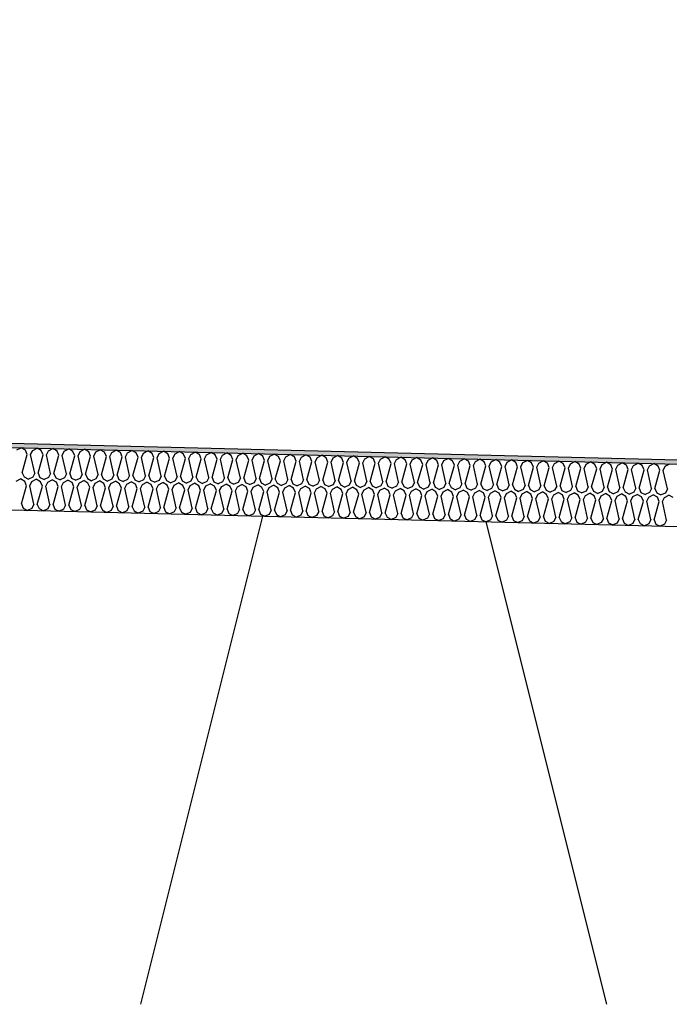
# Model space of a CAD drawing. Header units: millimetres. Extents: x -78790 to -55226, y -2070 to 11020.
# Tile 72 of 108: x -66823 to -66511, y 6969 to 7442. Entities that reach past the tile are written whole.
import ezdxf

# ---------------------------------------------------------------- set-up
doc = ezdxf.new("R2010")
doc.units = ezdxf.units.MM
doc.header["$LTSCALE"] = 0.5
doc.header["$MEASUREMENT"] = 0
doc.linetypes.add('PLINE', pattern=[0])
for name, color, linetype in [('261- Primærkonstruksjon (tak) (Skravur)(Nye konstruksjoner)', 7, 'Continuous'), ('261- Primærkonstruksjon (tak)(Nye konstruksjoner)', 7, 'Continuous'), ('262- Taktekking (Skravur)(Nye konstruksjoner)', 7, 'Continuous'), ('262- Taktekking(Nye konstruksjoner)', 7, 'Continuous')]:
    doc.layers.add(name, color=color, linetype=linetype)

# ---------------------------------------------------------------- blocks, each defined once
blk = doc.blocks.new('*X12')
at = {"layer": '262- Taktekking (Skravur)(Nye konstruksjoner)', "linetype": 'PLINE'}
for p, q in [((-66824.29, 7235.01), (-66822.19, 7236.11)), ((-66820.15, 7234.9), (-66822.19, 7236.11)), ((-66821.69, 7224.11), (-66819.28, 7232.85)), ((-66819.28, 7232.85), (-66820.15, 7234.9)), ((-66817.68, 7232.81), (-66816.71, 7234.82)), ((-66815.7, 7223.96), (-66817.68, 7232.81)), ((-66816.71, 7234.82), (-66814.61, 7235.92)), ((-66812.56, 7234.71), (-66814.61, 7235.92)), ((-66814.11, 7223.92), (-66811.69, 7232.66)), ((-66811.69, 7232.66), (-66812.56, 7234.71)), ((-66810.1, 7232.62), (-66809.12, 7234.63)), ((-66808.12, 7223.77), (-66810.1, 7232.62)), ((-66809.12, 7234.63), (-66807.02, 7235.73)), ((-66804.98, 7234.52), (-66807.02, 7235.73)), ((-66806.52, 7223.73), (-66804.1, 7232.47)), ((-66804.1, 7232.47), (-66804.98, 7234.52)), ((-66802.51, 7232.43), (-66801.54, 7234.44)), ((-66800.53, 7223.58), (-66802.51, 7232.43)), ((-66801.54, 7234.44), (-66799.43, 7235.54)), ((-66797.39, 7234.33), (-66799.43, 7235.54)), ((-66798.94, 7223.54), (-66796.52, 7232.28)), ((-66796.52, 7232.28), (-66797.39, 7234.33)), ((-66794.93, 7232.24), (-66793.95, 7234.25)), ((-66792.95, 7223.39), (-66794.93, 7232.24)), ((-66793.95, 7234.25), (-66791.85, 7235.35)), ((-66789.81, 7234.14), (-66791.85, 7235.35)), ((-66791.35, 7223.35), (-66788.93, 7232.09)), ((-66788.93, 7232.09), (-66789.81, 7234.14)), ((-66787.34, 7232.05), (-66786.36, 7234.06)), ((-66785.36, 7223.2), (-66787.34, 7232.05)), ((-66786.36, 7234.06), (-66784.26, 7235.16)), ((-66782.22, 7233.95), (-66784.26, 7235.16)), ((-66783.77, 7223.16), (-66781.35, 7231.9)), ((-66781.35, 7231.9), (-66782.22, 7233.95)), ((-66779.75, 7231.86), (-66778.78, 7233.87)), ((-66777.77, 7223.01), (-66779.75, 7231.86)), ((-66778.78, 7233.87), (-66776.68, 7234.97)), ((-66774.64, 7233.76), (-66776.68, 7234.97)), ((-66776.18, 7222.97), (-66773.76, 7231.71)), ((-66773.76, 7231.71), (-66774.64, 7233.76)), ((-66772.17, 7231.67), (-66771.19, 7233.68)), ((-66770.19, 7222.82), (-66772.17, 7231.67)), ((-66771.19, 7233.68), (-66769.09, 7234.78)), ((-66767.05, 7233.57), (-66769.09, 7234.78)), ((-66768.6, 7222.78), (-66766.18, 7231.52)), ((-66766.18, 7231.52), (-66767.05, 7233.57)), ((-66764.58, 7231.48), (-66763.61, 7233.49)), ((-66762.6, 7222.63), (-66764.58, 7231.48)), ((-66763.61, 7233.49), (-66761.51, 7234.59)), ((-66759.46, 7233.39), (-66761.51, 7234.59)), ((-66761.01, 7222.59), (-66758.59, 7231.33)), ((-66758.59, 7231.33), (-66759.46, 7233.39)), ((-66757, 7231.29), (-66756.02, 7233.3)), ((-66755.02, 7222.44), (-66757, 7231.29)), ((-66756.02, 7233.3), (-66753.92, 7234.4)), ((-66751.88, 7233.2), (-66753.92, 7234.4)), ((-66751.01, 7231.14), (-66751.88, 7233.2)), ((-66749.41, 7231.1), (-66748.44, 7233.11)), ((-66748.44, 7233.11), (-66746.34, 7234.21)), ((-66744.29, 7233.01), (-66746.34, 7234.21)), ((-66743.42, 7230.95), (-66744.29, 7233.01)), ((-66741.83, 7230.91), (-66740.85, 7232.92)), ((-66740.85, 7232.92), (-66738.75, 7234.02)), ((-66736.71, 7232.82), (-66738.75, 7234.02)), ((-66735.83, 7230.76), (-66736.71, 7232.82)), ((-66734.24, 7230.72), (-66733.27, 7232.73)), ((-66733.27, 7232.73), (-66731.17, 7233.83)), ((-66729.12, 7232.63), (-66731.17, 7233.83)), ((-66728.25, 7230.57), (-66729.12, 7232.63)), ((-66726.66, 7230.53), (-66725.68, 7232.54)), ((-66725.68, 7232.54), (-66723.58, 7233.64)), ((-66721.54, 7232.44), (-66723.58, 7233.64)), ((-66720.66, 7230.38), (-66721.54, 7232.44)), ((-66719.07, 7230.34), (-66718.09, 7232.35)), ((-66718.09, 7232.35), (-66715.99, 7233.46)), ((-66713.95, 7232.25), (-66715.99, 7233.46)), ((-66713.08, 7230.19), (-66713.95, 7232.25)), ((-66711.48, 7230.15), (-66710.51, 7232.16)), ((-66710.51, 7232.16), (-66708.41, 7233.27)), ((-66706.37, 7232.06), (-66708.41, 7233.27)), ((-66705.49, 7230), (-66706.37, 7232.06)), ((-66703.9, 7229.96), (-66702.92, 7231.97)), ((-66702.92, 7231.97), (-66700.82, 7233.08)), ((-66698.78, 7231.87), (-66700.82, 7233.08)), ((-66697.91, 7229.81), (-66698.78, 7231.87)), ((-66696.31, 7229.77), (-66695.34, 7231.78)), ((-66695.34, 7231.78), (-66693.24, 7232.89)), ((-66691.19, 7231.68), (-66693.24, 7232.89)), ((-66690.32, 7229.62), (-66691.19, 7231.68)), ((-66688.73, 7229.58), (-66687.75, 7231.59)), ((-66687.75, 7231.59), (-66685.65, 7232.7)), ((-66683.61, 7231.49), (-66685.65, 7232.7)), ((-66682.74, 7229.43), (-66683.61, 7231.49)), ((-66681.14, 7229.39), (-66680.17, 7231.4)), ((-66680.17, 7231.4), (-66678.07, 7232.51)), ((-66676.02, 7231.3), (-66678.07, 7232.51)), ((-66675.15, 7229.24), (-66676.02, 7231.3)), ((-66672.58, 7231.21), (-66670.48, 7232.32)), ((-66668.44, 7231.11), (-66670.48, 7232.32)), ((-66665, 7231.02), (-66662.9, 7232.13)), ((-66660.85, 7230.92), (-66662.9, 7232.13)), ((-66657.41, 7230.83), (-66655.31, 7231.94)), ((-66653.27, 7230.73), (-66655.31, 7231.94)), ((-66649.82, 7230.64), (-66647.72, 7231.75)), ((-66645.68, 7230.54), (-66647.72, 7231.75)), ((-66642.24, 7230.45), (-66640.14, 7231.56)), ((-66638.1, 7230.35), (-66640.14, 7231.56)), ((-66634.65, 7230.26), (-66632.55, 7231.37)), ((-66630.51, 7230.16), (-66632.55, 7231.37)), ((-66753.42, 7222.4), (-66751.01, 7231.14)), ((-66747.43, 7222.25), (-66749.41, 7231.1)), ((-66745.84, 7222.21), (-66743.42, 7230.95)), ((-66739.85, 7222.06), (-66741.83, 7230.91)), ((-66738.25, 7222.02), (-66735.83, 7230.76)), ((-66732.26, 7221.87), (-66734.24, 7230.72)), ((-66730.67, 7221.83), (-66728.25, 7230.57)), ((-66724.68, 7221.68), (-66726.66, 7230.53)), ((-66723.08, 7221.64), (-66720.66, 7230.38)), ((-66717.09, 7221.49), (-66719.07, 7230.34)), ((-66715.5, 7221.45), (-66713.08, 7230.19)), ((-66709.51, 7221.3), (-66711.48, 7230.15)), ((-66707.91, 7221.26), (-66705.49, 7230)), ((-66701.92, 7221.11), (-66703.9, 7229.96)), ((-66700.33, 7221.07), (-66697.91, 7229.81)), ((-66694.33, 7220.92), (-66696.31, 7229.77)), ((-66692.74, 7220.88), (-66690.32, 7229.62)), ((-66686.75, 7220.73), (-66688.73, 7229.58)), ((-66685.15, 7220.69), (-66682.74, 7229.43)), ((-66679.16, 7220.54), (-66681.14, 7229.39)), ((-66677.57, 7220.5), (-66675.15, 7229.24)), ((-66673.56, 7229.2), (-66672.58, 7231.21)), ((-66671.58, 7220.35), (-66673.56, 7229.2)), ((-66669.98, 7220.31), (-66667.56, 7229.06)), ((-66667.56, 7229.06), (-66668.44, 7231.11)), ((-66665.97, 7229.02), (-66665, 7231.02)), ((-66663.99, 7220.16), (-66665.97, 7229.02)), ((-66662.4, 7220.12), (-66659.98, 7228.87)), ((-66659.98, 7228.87), (-66660.85, 7230.92)), ((-66658.39, 7228.83), (-66657.41, 7230.83)), ((-66656.41, 7219.97), (-66658.39, 7228.83)), ((-66654.81, 7219.93), (-66652.39, 7228.68)), ((-66652.39, 7228.68), (-66653.27, 7230.73)), ((-66650.8, 7228.64), (-66649.82, 7230.64)), ((-66648.82, 7219.78), (-66650.8, 7228.64)), ((-66647.23, 7219.74), (-66644.81, 7228.49)), ((-66644.81, 7228.49), (-66645.68, 7230.54)), ((-66643.21, 7228.45), (-66642.24, 7230.45)), ((-66641.24, 7219.6), (-66643.21, 7228.45)), ((-66639.64, 7219.56), (-66637.22, 7228.3)), ((-66637.22, 7228.3), (-66638.1, 7230.35)), ((-66635.63, 7228.26), (-66634.65, 7230.26)), ((-66633.65, 7219.41), (-66635.63, 7228.26)), ((-66632.06, 7219.37), (-66629.64, 7228.11)), ((-66629.64, 7228.11), (-66630.51, 7230.16)), ((-66628.04, 7228.07), (-66627.07, 7230.08)), ((-66626.06, 7219.22), (-66628.04, 7228.07)), ((-66627.07, 7230.08), (-66624.97, 7231.18)), ((-66622.93, 7229.97), (-66624.97, 7231.18)), ((-66624.47, 7219.18), (-66622.05, 7227.92)), ((-66622.05, 7227.92), (-66622.93, 7229.97)), ((-66620.46, 7227.88), (-66619.48, 7229.89)), ((-66618.48, 7219.03), (-66620.46, 7227.88)), ((-66619.48, 7229.89), (-66617.38, 7230.99)), ((-66615.34, 7229.78), (-66617.38, 7230.99)), ((-66616.89, 7218.99), (-66614.47, 7227.73)), ((-66614.47, 7227.73), (-66615.34, 7229.78)), ((-66612.87, 7227.69), (-66611.9, 7229.7)), ((-66610.89, 7218.84), (-66612.87, 7227.69)), ((-66611.9, 7229.7), (-66609.8, 7230.8)), ((-66607.75, 7229.59), (-66609.8, 7230.8)), ((-66609.3, 7218.8), (-66606.88, 7227.54)), ((-66606.88, 7227.54), (-66607.75, 7229.59)), ((-66605.29, 7227.5), (-66604.31, 7229.51)), ((-66603.31, 7218.65), (-66605.29, 7227.5)), ((-66604.31, 7229.51), (-66602.21, 7230.61)), ((-66600.17, 7229.4), (-66602.21, 7230.61)), ((-66601.71, 7218.61), (-66599.3, 7227.35)), ((-66599.3, 7227.35), (-66600.17, 7229.4)), ((-66597.7, 7227.31), (-66596.73, 7229.32)), ((-66595.72, 7218.46), (-66597.7, 7227.31)), ((-66596.73, 7229.32), (-66594.63, 7230.42)), ((-66592.58, 7229.21), (-66594.63, 7230.42)), ((-66594.13, 7218.42), (-66591.71, 7227.16)), ((-66591.71, 7227.16), (-66592.58, 7229.21)), ((-66590.12, 7227.12), (-66589.14, 7229.13)), ((-66588.14, 7218.27), (-66590.12, 7227.12)), ((-66589.14, 7229.13), (-66587.04, 7230.23)), ((-66585, 7229.02), (-66587.04, 7230.23)), ((-66586.54, 7218.23), (-66584.12, 7226.97)), ((-66584.12, 7226.97), (-66585, 7229.02)), ((-66582.53, 7226.93), (-66581.56, 7228.94)), ((-66580.55, 7218.08), (-66582.53, 7226.93)), ((-66581.56, 7228.94), (-66579.45, 7230.04)), ((-66577.41, 7228.83), (-66579.45, 7230.04)), ((-66578.96, 7218.04), (-66576.54, 7226.78)), ((-66576.54, 7226.78), (-66577.41, 7228.83)), ((-66574.94, 7226.74), (-66573.97, 7228.75)), ((-66572.97, 7217.89), (-66574.94, 7226.74)), ((-66573.97, 7228.75), (-66571.87, 7229.85)), ((-66569.83, 7228.64), (-66571.87, 7229.85)), ((-66571.37, 7217.85), (-66568.95, 7226.59)), ((-66568.95, 7226.59), (-66569.83, 7228.64)), ((-66567.36, 7226.55), (-66566.38, 7228.56)), ((-66566.38, 7228.56), (-66564.28, 7229.66)), ((-66562.24, 7228.45), (-66564.28, 7229.66)), ((-66561.37, 7226.4), (-66562.24, 7228.45)), ((-66559.77, 7226.36), (-66558.8, 7228.37)), ((-66558.8, 7228.37), (-66556.7, 7229.47)), ((-66554.66, 7228.26), (-66556.7, 7229.47)), ((-66553.78, 7226.21), (-66554.66, 7228.26)), ((-66552.19, 7226.17), (-66551.21, 7228.18)), ((-66551.21, 7228.18), (-66549.11, 7229.28)), ((-66547.07, 7228.08), (-66549.11, 7229.28)), ((-66546.2, 7226.02), (-66547.07, 7228.08)), ((-66544.6, 7225.98), (-66543.63, 7227.99)), ((-66543.63, 7227.99), (-66541.53, 7229.09)), ((-66539.48, 7227.89), (-66541.53, 7229.09)), ((-66538.61, 7225.83), (-66539.48, 7227.89)), ((-66537.02, 7225.79), (-66536.04, 7227.8)), ((-66536.04, 7227.8), (-66533.94, 7228.9)), ((-66531.9, 7227.7), (-66533.94, 7228.9)), ((-66531.03, 7225.64), (-66531.9, 7227.7)), ((-66529.43, 7225.6), (-66528.46, 7227.61)), ((-66528.46, 7227.61), (-66526.36, 7228.71)), ((-66524.31, 7227.51), (-66526.36, 7228.71)), ((-66523.44, 7225.45), (-66524.31, 7227.51)), ((-66521.85, 7225.41), (-66520.87, 7227.42)), ((-66520.87, 7227.42), (-66518.77, 7228.52)), ((-66516.73, 7227.32), (-66518.77, 7228.52)), ((-66515.85, 7225.26), (-66516.73, 7227.32)), ((-66514.26, 7225.22), (-66513.29, 7227.23)), ((-66513.29, 7227.23), (-66511.18, 7228.34)), ((-66821.69, 7224.11), (-66820.82, 7222.05)), ((-66820.82, 7222.05), (-66818.77, 7221.02)), ((-66816.68, 7221.95), (-66818.77, 7221.02)), ((-66815.7, 7223.96), (-66816.68, 7221.95)), ((-66814.11, 7223.92), (-66813.24, 7221.86)), ((-66813.24, 7221.86), (-66811.19, 7220.83)), ((-66808.12, 7223.77), (-66809.09, 7221.76)), ((-66806.52, 7223.73), (-66805.65, 7221.67)), ((-66800.53, 7223.58), (-66801.51, 7221.57)), ((-66798.94, 7223.54), (-66798.06, 7221.48)), ((-66792.95, 7223.39), (-66793.92, 7221.38)), ((-66791.35, 7223.35), (-66790.48, 7221.29)), ((-66785.36, 7223.2), (-66786.34, 7221.19)), ((-66783.77, 7223.16), (-66782.89, 7221.1)), ((-66777.77, 7223.01), (-66778.75, 7221)), ((-66776.18, 7222.97), (-66775.31, 7220.91)), ((-66770.19, 7222.82), (-66771.16, 7220.81)), ((-66768.6, 7222.78), (-66767.72, 7220.72)), ((-66762.6, 7222.63), (-66763.58, 7220.62)), ((-66761.01, 7222.59), (-66760.14, 7220.54)), ((-66755.02, 7222.44), (-66755.99, 7220.43)), ((-66753.42, 7222.4), (-66752.55, 7220.35)), ((-66747.43, 7222.25), (-66748.41, 7220.24)), ((-66745.84, 7222.21), (-66744.97, 7220.16)), ((-66739.85, 7222.06), (-66740.82, 7220.05)), ((-66738.25, 7222.02), (-66737.38, 7219.97)), ((-66732.26, 7221.87), (-66733.24, 7219.86)), ((-66565.38, 7217.7), (-66567.36, 7226.55)), ((-66563.79, 7217.66), (-66561.37, 7226.4)), ((-66557.79, 7217.51), (-66559.77, 7226.36)), ((-66556.2, 7217.47), (-66553.78, 7226.21)), ((-66550.21, 7217.32), (-66552.19, 7226.17)), ((-66548.62, 7217.28), (-66546.2, 7226.02)), ((-66542.62, 7217.13), (-66544.6, 7225.98)), ((-66541.03, 7217.09), (-66538.61, 7225.83)), ((-66535.04, 7216.94), (-66537.02, 7225.79)), ((-66533.44, 7216.9), (-66531.03, 7225.64)), ((-66527.45, 7216.75), (-66529.43, 7225.6)), ((-66525.86, 7216.71), (-66523.44, 7225.45)), ((-66519.87, 7216.56), (-66521.85, 7225.41)), ((-66518.27, 7216.52), (-66515.85, 7225.26)), ((-66512.28, 7216.37), (-66514.26, 7225.22)), ((-66824.67, 7220.01), (-66822.57, 7221.11)), ((-66820.52, 7219.91), (-66822.57, 7221.11)), ((-66822.07, 7209.11), (-66819.65, 7217.85)), ((-66819.65, 7217.85), (-66820.52, 7219.91)), ((-66818.06, 7217.81), (-66817.08, 7219.82)), ((-66816.08, 7208.96), (-66818.06, 7217.81)), ((-66817.08, 7219.82), (-66814.98, 7220.93)), ((-66812.94, 7219.72), (-66814.98, 7220.93)), ((-66814.48, 7208.92), (-66812.06, 7217.66)), ((-66812.06, 7217.66), (-66812.94, 7219.72)), ((-66809.09, 7221.76), (-66811.19, 7220.83)), ((-66810.47, 7217.62), (-66809.5, 7219.63)), ((-66808.49, 7208.77), (-66810.47, 7217.62)), ((-66809.5, 7219.63), (-66807.4, 7220.74)), ((-66805.35, 7219.53), (-66807.4, 7220.74)), ((-66806.9, 7208.73), (-66804.48, 7217.47)), ((-66805.65, 7221.67), (-66803.6, 7220.64)), ((-66804.48, 7217.47), (-66805.35, 7219.53)), ((-66801.51, 7221.57), (-66803.6, 7220.64)), ((-66802.89, 7217.43), (-66801.91, 7219.44)), ((-66800.91, 7208.58), (-66802.89, 7217.43)), ((-66801.91, 7219.44), (-66799.81, 7220.55)), ((-66797.77, 7219.34), (-66799.81, 7220.55)), ((-66799.31, 7208.54), (-66796.89, 7217.28)), ((-66798.06, 7221.48), (-66796.02, 7220.45)), ((-66796.89, 7217.28), (-66797.77, 7219.34)), ((-66793.92, 7221.38), (-66796.02, 7220.45)), ((-66795.3, 7217.24), (-66794.32, 7219.25)), ((-66793.32, 7208.39), (-66795.3, 7217.24)), ((-66794.32, 7219.25), (-66792.22, 7220.36)), ((-66790.18, 7219.15), (-66792.22, 7220.36)), ((-66790.48, 7221.29), (-66788.43, 7220.26)), ((-66789.31, 7217.09), (-66790.18, 7219.15)), ((-66786.34, 7221.19), (-66788.43, 7220.26)), ((-66787.71, 7217.05), (-66786.74, 7219.06)), ((-66786.74, 7219.06), (-66784.64, 7220.17)), ((-66782.6, 7218.96), (-66784.64, 7220.17)), ((-66782.89, 7221.1), (-66780.85, 7220.07)), ((-66781.72, 7216.9), (-66782.6, 7218.96)), ((-66778.75, 7221), (-66780.85, 7220.07)), ((-66780.13, 7216.86), (-66779.15, 7218.87)), ((-66779.15, 7218.87), (-66777.05, 7219.98)), ((-66775.01, 7218.77), (-66777.05, 7219.98)), ((-66775.31, 7220.91), (-66773.26, 7219.88)), ((-66774.14, 7216.71), (-66775.01, 7218.77)), ((-66771.16, 7220.81), (-66773.26, 7219.88)), ((-66772.54, 7216.67), (-66771.57, 7218.68)), ((-66771.57, 7218.68), (-66769.47, 7219.79)), ((-66767.43, 7218.58), (-66769.47, 7219.79)), ((-66767.72, 7220.72), (-66765.67, 7219.69)), ((-66766.55, 7216.53), (-66767.43, 7218.58)), ((-66763.58, 7220.62), (-66765.67, 7219.69)), ((-66764.96, 7216.49), (-66763.98, 7218.49)), ((-66763.98, 7218.49), (-66761.88, 7219.6)), ((-66759.84, 7218.39), (-66761.88, 7219.6)), ((-66760.14, 7220.54), (-66758.09, 7219.5)), ((-66758.97, 7216.34), (-66759.84, 7218.39)), ((-66755.99, 7220.43), (-66758.09, 7219.5)), ((-66757.37, 7216.3), (-66756.4, 7218.3)), ((-66756.4, 7218.3), (-66754.3, 7219.41)), ((-66752.25, 7218.2), (-66754.3, 7219.41)), ((-66752.55, 7220.35), (-66750.5, 7219.31)), ((-66751.38, 7216.15), (-66752.25, 7218.2)), ((-66748.41, 7220.24), (-66750.5, 7219.31)), ((-66749.79, 7216.11), (-66748.81, 7218.11)), ((-66748.81, 7218.11), (-66746.71, 7219.22)), ((-66744.67, 7218.01), (-66746.71, 7219.22)), ((-66744.97, 7220.16), (-66742.92, 7219.12)), ((-66743.79, 7215.96), (-66744.67, 7218.01)), ((-66740.82, 7220.05), (-66742.92, 7219.12)), ((-66742.2, 7215.92), (-66741.23, 7217.92)), ((-66741.23, 7217.92), (-66739.13, 7219.03)), ((-66737.08, 7217.82), (-66739.13, 7219.03)), ((-66737.38, 7219.97), (-66735.33, 7218.93)), ((-66736.21, 7215.77), (-66737.08, 7217.82)), ((-66733.24, 7219.86), (-66735.33, 7218.93)), ((-66734.62, 7215.73), (-66733.64, 7217.73)), ((-66733.64, 7217.73), (-66731.54, 7218.84)), ((-66729.5, 7217.63), (-66731.54, 7218.84)), ((-66730.67, 7221.83), (-66729.79, 7219.78)), ((-66729.79, 7219.78), (-66727.75, 7218.74)), ((-66728.62, 7215.58), (-66729.5, 7217.63)), ((-66725.65, 7219.67), (-66727.75, 7218.74)), ((-66727.03, 7215.54), (-66726.05, 7217.55)), ((-66726.05, 7217.55), (-66723.95, 7218.65)), ((-66724.68, 7221.68), (-66725.65, 7219.67)), ((-66721.91, 7217.44), (-66723.95, 7218.65)), ((-66723.08, 7221.64), (-66722.21, 7219.59)), ((-66722.21, 7219.59), (-66720.16, 7218.55)), ((-66721.04, 7215.39), (-66721.91, 7217.44)), ((-66718.07, 7219.48), (-66720.16, 7218.55)), ((-66719.44, 7215.35), (-66718.47, 7217.36)), ((-66718.47, 7217.36), (-66716.37, 7218.46)), ((-66717.09, 7221.49), (-66718.07, 7219.48)), ((-66714.33, 7217.25), (-66716.37, 7218.46)), ((-66715.5, 7221.45), (-66714.62, 7219.4)), ((-66714.62, 7219.4), (-66712.58, 7218.37)), ((-66713.45, 7215.2), (-66714.33, 7217.25)), ((-66710.48, 7219.29), (-66712.58, 7218.37)), ((-66711.86, 7215.16), (-66710.88, 7217.17)), ((-66710.88, 7217.17), (-66708.78, 7218.27)), ((-66709.51, 7221.3), (-66710.48, 7219.29)), ((-66706.74, 7217.06), (-66708.78, 7218.27)), ((-66707.91, 7221.26), (-66707.04, 7219.21)), ((-66707.04, 7219.21), (-66704.99, 7218.18)), ((-66702.89, 7219.1), (-66704.99, 7218.18)), ((-66703.3, 7216.98), (-66701.2, 7218.08)), ((-66701.92, 7221.11), (-66702.89, 7219.1)), ((-66699.16, 7216.87), (-66701.2, 7218.08)), ((-66700.33, 7221.07), (-66699.45, 7219.02)), ((-66699.45, 7219.02), (-66697.41, 7217.99)), ((-66695.31, 7218.91), (-66697.41, 7217.99)), ((-66695.71, 7216.79), (-66693.61, 7217.89)), ((-66694.33, 7220.92), (-66695.31, 7218.91)), ((-66691.57, 7216.68), (-66693.61, 7217.89)), ((-66692.74, 7220.88), (-66691.87, 7218.83)), ((-66691.87, 7218.83), (-66689.82, 7217.8)), ((-66687.72, 7218.72), (-66689.82, 7217.8)), ((-66688.13, 7216.6), (-66686.03, 7217.7)), ((-66686.75, 7220.73), (-66687.72, 7218.72)), ((-66683.98, 7216.49), (-66686.03, 7217.7)), ((-66685.15, 7220.69), (-66684.28, 7218.64)), ((-66684.28, 7218.64), (-66682.23, 7217.61)), ((-66680.14, 7218.54), (-66682.23, 7217.61)), ((-66680.54, 7216.41), (-66678.44, 7217.51)), ((-66679.16, 7220.54), (-66680.14, 7218.54)), ((-66676.4, 7216.3), (-66678.44, 7217.51)), ((-66677.57, 7220.5), (-66676.7, 7218.45)), ((-66676.7, 7218.45), (-66674.65, 7217.42)), ((-66672.55, 7218.35), (-66674.65, 7217.42)), ((-66672.96, 7216.22), (-66670.86, 7217.32)), ((-66671.58, 7220.35), (-66672.55, 7218.35)), ((-66668.81, 7216.11), (-66670.86, 7217.32)), ((-66669.98, 7220.31), (-66669.11, 7218.26)), ((-66669.11, 7218.26), (-66667.06, 7217.23)), ((-66664.97, 7218.16), (-66667.06, 7217.23)), ((-66665.37, 7216.03), (-66663.27, 7217.13)), ((-66663.99, 7220.16), (-66664.97, 7218.16)), ((-66661.23, 7215.92), (-66663.27, 7217.13)), ((-66662.4, 7220.12), (-66661.52, 7218.07)), ((-66661.52, 7218.07), (-66659.48, 7217.04)), ((-66657.38, 7217.97), (-66659.48, 7217.04)), ((-66656.41, 7219.97), (-66657.38, 7217.97)), ((-66654.81, 7219.93), (-66653.94, 7217.88)), ((-66653.94, 7217.88), (-66651.89, 7216.85)), ((-66649.8, 7217.78), (-66651.89, 7216.85)), ((-66648.82, 7219.78), (-66649.8, 7217.78)), ((-66647.23, 7219.74), (-66646.35, 7217.69)), ((-66646.35, 7217.69), (-66644.31, 7216.66)), ((-66642.21, 7217.59), (-66644.31, 7216.66)), ((-66641.24, 7219.6), (-66642.21, 7217.59)), ((-66639.64, 7219.56), (-66638.77, 7217.5)), ((-66638.77, 7217.5), (-66636.72, 7216.47)), ((-66634.62, 7217.4), (-66636.72, 7216.47)), ((-66633.65, 7219.41), (-66634.62, 7217.4)), ((-66632.06, 7219.37), (-66631.18, 7217.31)), ((-66631.18, 7217.31), (-66629.14, 7216.28)), ((-66627.04, 7217.21), (-66629.14, 7216.28)), ((-66626.06, 7219.22), (-66627.04, 7217.21)), ((-66624.47, 7219.18), (-66623.6, 7217.12)), ((-66623.6, 7217.12), (-66621.55, 7216.09)), ((-66618.48, 7219.03), (-66619.45, 7217.02)), ((-66616.89, 7218.99), (-66616.01, 7216.93)), ((-66610.89, 7218.84), (-66611.87, 7216.83)), ((-66609.3, 7218.8), (-66608.43, 7216.74)), ((-66603.31, 7218.65), (-66604.28, 7216.64)), ((-66601.71, 7218.61), (-66600.84, 7216.55)), ((-66595.72, 7218.46), (-66596.7, 7216.45)), ((-66594.13, 7218.42), (-66593.25, 7216.36)), ((-66588.14, 7218.27), (-66589.11, 7216.26)), ((-66586.54, 7218.23), (-66585.67, 7216.17)), ((-66580.55, 7218.08), (-66581.53, 7216.07)), ((-66578.96, 7218.04), (-66578.08, 7215.98)), ((-66572.97, 7217.89), (-66573.94, 7215.88)), ((-66571.37, 7217.85), (-66570.5, 7215.79)), ((-66565.38, 7217.7), (-66566.36, 7215.69)), ((-66563.79, 7217.66), (-66562.91, 7215.6)), ((-66557.79, 7217.51), (-66558.77, 7215.5)), ((-66556.2, 7217.47), (-66555.33, 7215.41)), ((-66550.21, 7217.32), (-66551.18, 7215.31)), ((-66548.62, 7217.28), (-66547.74, 7215.23)), ((-66542.62, 7217.13), (-66543.6, 7215.12)), ((-66791.73, 7208.35), (-66789.31, 7217.09)), ((-66785.74, 7208.2), (-66787.71, 7217.05)), ((-66784.14, 7208.16), (-66781.72, 7216.9)), ((-66778.15, 7208.01), (-66780.13, 7216.86)), ((-66776.56, 7207.97), (-66774.14, 7216.71)), ((-66770.56, 7207.82), (-66772.54, 7216.67)), ((-66768.97, 7207.78), (-66766.55, 7216.53)), ((-66762.98, 7207.63), (-66764.96, 7216.49)), ((-66761.38, 7207.59), (-66758.97, 7216.34)), ((-66755.39, 7207.44), (-66757.37, 7216.3)), ((-66753.8, 7207.4), (-66751.38, 7216.15)), ((-66747.81, 7207.25), (-66749.79, 7216.11)), ((-66746.21, 7207.21), (-66743.79, 7215.96)), ((-66740.22, 7207.07), (-66742.2, 7215.92)), ((-66738.63, 7207.03), (-66736.21, 7215.77)), ((-66732.64, 7206.88), (-66734.62, 7215.73)), ((-66731.04, 7206.84), (-66728.62, 7215.58)), ((-66725.05, 7206.69), (-66727.03, 7215.54)), ((-66723.46, 7206.65), (-66721.04, 7215.39)), ((-66717.47, 7206.5), (-66719.44, 7215.35)), ((-66715.87, 7206.46), (-66713.45, 7215.2)), ((-66709.88, 7206.31), (-66711.86, 7215.16)), ((-66708.29, 7206.27), (-66705.87, 7215.01)), ((-66705.87, 7215.01), (-66706.74, 7217.06)), ((-66704.27, 7214.97), (-66703.3, 7216.98)), ((-66702.29, 7206.12), (-66704.27, 7214.97)), ((-66700.7, 7206.08), (-66698.28, 7214.82)), ((-66698.28, 7214.82), (-66699.16, 7216.87)), ((-66696.69, 7214.78), (-66695.71, 7216.79)), ((-66694.71, 7205.93), (-66696.69, 7214.78)), ((-66693.12, 7205.89), (-66690.7, 7214.63)), ((-66690.7, 7214.63), (-66691.57, 7216.68)), ((-66689.1, 7214.59), (-66688.13, 7216.6)), ((-66687.12, 7205.74), (-66689.1, 7214.59)), ((-66685.53, 7205.7), (-66683.11, 7214.44)), ((-66683.11, 7214.44), (-66683.98, 7216.49)), ((-66681.52, 7214.4), (-66680.54, 7216.41)), ((-66679.54, 7205.55), (-66681.52, 7214.4)), ((-66677.94, 7205.51), (-66675.53, 7214.25)), ((-66675.53, 7214.25), (-66676.4, 7216.3)), ((-66673.93, 7214.21), (-66672.96, 7216.22)), ((-66671.95, 7205.36), (-66673.93, 7214.21)), ((-66670.36, 7205.32), (-66667.94, 7214.06)), ((-66667.94, 7214.06), (-66668.81, 7216.11)), ((-66666.35, 7214.02), (-66665.37, 7216.03)), ((-66664.37, 7205.17), (-66666.35, 7214.02)), ((-66662.77, 7205.13), (-66660.35, 7213.87)), ((-66660.35, 7213.87), (-66661.23, 7215.92)), ((-66658.76, 7213.83), (-66657.79, 7215.84)), ((-66656.78, 7204.98), (-66658.76, 7213.83)), ((-66657.79, 7215.84), (-66655.68, 7216.94)), ((-66653.64, 7215.73), (-66655.68, 7216.94)), ((-66655.19, 7204.94), (-66652.77, 7213.68)), ((-66652.77, 7213.68), (-66653.64, 7215.73)), ((-66651.17, 7213.64), (-66650.2, 7215.65)), ((-66649.2, 7204.79), (-66651.17, 7213.64)), ((-66650.2, 7215.65), (-66648.1, 7216.75)), ((-66646.06, 7215.55), (-66648.1, 7216.75)), ((-66647.6, 7204.75), (-66645.18, 7213.49)), ((-66645.18, 7213.49), (-66646.06, 7215.55)), ((-66643.59, 7213.45), (-66642.61, 7215.46)), ((-66641.61, 7204.6), (-66643.59, 7213.45)), ((-66642.61, 7215.46), (-66640.51, 7216.56)), ((-66638.47, 7215.36), (-66640.51, 7216.56)), ((-66640.02, 7204.56), (-66637.6, 7213.3)), ((-66637.6, 7213.3), (-66638.47, 7215.36)), ((-66636, 7213.26), (-66635.03, 7215.27)), ((-66634.02, 7204.41), (-66636, 7213.26)), ((-66635.03, 7215.27), (-66632.93, 7216.37)), ((-66630.89, 7215.17), (-66632.93, 7216.37)), ((-66632.43, 7204.37), (-66630.01, 7213.11)), ((-66630.01, 7213.11), (-66630.89, 7215.17)), ((-66628.42, 7213.07), (-66627.44, 7215.08)), ((-66626.44, 7204.22), (-66628.42, 7213.07)), ((-66627.44, 7215.08), (-66625.34, 7216.18)), ((-66623.3, 7214.98), (-66625.34, 7216.18)), ((-66624.85, 7204.18), (-66622.43, 7212.92)), ((-66622.43, 7212.92), (-66623.3, 7214.98)), ((-66619.45, 7217.02), (-66621.55, 7216.09)), ((-66620.83, 7212.88), (-66619.86, 7214.89)), ((-66618.85, 7204.03), (-66620.83, 7212.88)), ((-66619.86, 7214.89), (-66617.76, 7215.99)), ((-66615.71, 7214.79), (-66617.76, 7215.99)), ((-66617.26, 7203.99), (-66614.84, 7212.73)), ((-66616.01, 7216.93), (-66613.96, 7215.9)), ((-66614.84, 7212.73), (-66615.71, 7214.79)), ((-66611.87, 7216.83), (-66613.96, 7215.9)), ((-66613.25, 7212.69), (-66612.27, 7214.7)), ((-66611.27, 7203.84), (-66613.25, 7212.69)), ((-66612.27, 7214.7), (-66610.17, 7215.8)), ((-66608.13, 7214.6), (-66610.17, 7215.8)), ((-66609.67, 7203.8), (-66607.26, 7212.54)), ((-66608.43, 7216.74), (-66606.38, 7215.71)), ((-66607.26, 7212.54), (-66608.13, 7214.6)), ((-66604.28, 7216.64), (-66606.38, 7215.71)), ((-66605.66, 7212.5), (-66604.69, 7214.51)), ((-66603.68, 7203.65), (-66605.66, 7212.5)), ((-66604.69, 7214.51), (-66602.59, 7215.62)), ((-66600.54, 7214.41), (-66602.59, 7215.62)), ((-66600.84, 7216.55), (-66598.79, 7215.52)), ((-66599.67, 7212.35), (-66600.54, 7214.41)), ((-66596.7, 7216.45), (-66598.79, 7215.52)), ((-66598.08, 7212.31), (-66597.1, 7214.32)), ((-66597.1, 7214.32), (-66595, 7215.43)), ((-66592.96, 7214.22), (-66595, 7215.43)), ((-66593.25, 7216.36), (-66591.21, 7215.33)), ((-66592.08, 7212.16), (-66592.96, 7214.22)), ((-66589.11, 7216.26), (-66591.21, 7215.33)), ((-66590.49, 7212.12), (-66589.52, 7214.13)), ((-66589.52, 7214.13), (-66587.42, 7215.24)), ((-66585.37, 7214.03), (-66587.42, 7215.24)), ((-66585.67, 7216.17), (-66583.62, 7215.14)), ((-66584.5, 7211.97), (-66585.37, 7214.03)), ((-66581.53, 7216.07), (-66583.62, 7215.14)), ((-66582.91, 7211.93), (-66581.93, 7213.94)), ((-66581.93, 7213.94), (-66579.83, 7215.05)), ((-66577.79, 7213.84), (-66579.83, 7215.05)), ((-66578.08, 7215.98), (-66576.04, 7214.95)), ((-66576.91, 7211.78), (-66577.79, 7213.84)), ((-66573.94, 7215.88), (-66576.04, 7214.95)), ((-66575.32, 7211.74), (-66574.34, 7213.75)), ((-66574.34, 7213.75), (-66572.24, 7214.86)), ((-66570.2, 7213.65), (-66572.24, 7214.86)), ((-66570.5, 7215.79), (-66568.45, 7214.76)), ((-66569.33, 7211.59), (-66570.2, 7213.65)), ((-66566.36, 7215.69), (-66568.45, 7214.76)), ((-66567.73, 7211.55), (-66566.76, 7213.56)), ((-66566.76, 7213.56), (-66564.66, 7214.67)), ((-66562.62, 7213.46), (-66564.66, 7214.67)), ((-66562.91, 7215.6), (-66560.87, 7214.57)), ((-66561.74, 7211.4), (-66562.62, 7213.46)), ((-66558.77, 7215.5), (-66560.87, 7214.57)), ((-66560.15, 7211.37), (-66559.17, 7213.37)), ((-66559.17, 7213.37), (-66557.07, 7214.48)), ((-66555.03, 7213.27), (-66557.07, 7214.48)), ((-66555.33, 7215.41), (-66553.28, 7214.38)), ((-66554.16, 7211.22), (-66555.03, 7213.27)), ((-66551.18, 7215.31), (-66553.28, 7214.38)), ((-66552.56, 7211.18), (-66551.59, 7213.18)), ((-66551.59, 7213.18), (-66549.49, 7214.29)), ((-66547.44, 7213.08), (-66549.49, 7214.29)), ((-66547.74, 7215.23), (-66545.69, 7214.19)), ((-66546.57, 7211.03), (-66547.44, 7213.08)), ((-66543.6, 7215.12), (-66545.69, 7214.19)), ((-66544.98, 7210.99), (-66544, 7212.99)), ((-66544, 7212.99), (-66541.9, 7214.1)), ((-66539.86, 7212.89), (-66541.9, 7214.1)), ((-66541.03, 7217.09), (-66540.16, 7215.04)), ((-66540.16, 7215.04), (-66538.11, 7214)), ((-66538.99, 7210.84), (-66539.86, 7212.89)), ((-66536.01, 7214.93), (-66538.11, 7214)), ((-66537.39, 7210.8), (-66536.42, 7212.8)), ((-66536.42, 7212.8), (-66534.32, 7213.91)), ((-66535.04, 7216.94), (-66536.01, 7214.93)), ((-66532.27, 7212.7), (-66534.32, 7213.91)), ((-66533.44, 7216.9), (-66532.57, 7214.85)), ((-66532.57, 7214.85), (-66530.52, 7213.81)), ((-66531.4, 7210.65), (-66532.27, 7212.7)), ((-66528.43, 7214.74), (-66530.52, 7213.81)), ((-66529.81, 7210.61), (-66528.83, 7212.61)), ((-66528.83, 7212.61), (-66526.73, 7213.72)), ((-66527.45, 7216.75), (-66528.43, 7214.74)), ((-66524.69, 7212.51), (-66526.73, 7213.72)), ((-66525.86, 7216.71), (-66524.99, 7214.66)), ((-66524.99, 7214.66), (-66522.94, 7213.62)), ((-66523.81, 7210.46), (-66524.69, 7212.51)), ((-66520.84, 7214.55), (-66522.94, 7213.62)), ((-66522.22, 7210.42), (-66521.25, 7212.43)), ((-66521.25, 7212.43), (-66519.15, 7213.53)), ((-66519.87, 7216.56), (-66520.84, 7214.55)), ((-66517.1, 7212.32), (-66519.15, 7213.53)), ((-66518.27, 7216.52), (-66517.4, 7214.47)), ((-66517.4, 7214.47), (-66515.35, 7213.43)), ((-66513.26, 7214.36), (-66515.35, 7213.43)), ((-66513.66, 7212.24), (-66511.56, 7213.34)), ((-66512.28, 7216.37), (-66513.26, 7214.36)), ((-66509.52, 7212.13), (-66511.56, 7213.34)), ((-66822.07, 7209.11), (-66821.2, 7207.06)), ((-66816.08, 7208.96), (-66817.05, 7206.95)), ((-66814.48, 7208.92), (-66813.61, 7206.87)), ((-66808.49, 7208.77), (-66809.47, 7206.76)), ((-66806.9, 7208.73), (-66806.02, 7206.68)), ((-66800.91, 7208.58), (-66801.88, 7206.57)), ((-66799.31, 7208.54), (-66798.44, 7206.49)), ((-66793.32, 7208.39), (-66794.3, 7206.38)), ((-66791.73, 7208.35), (-66790.85, 7206.3)), ((-66785.74, 7208.2), (-66786.71, 7206.19)), ((-66784.14, 7208.16), (-66783.27, 7206.11)), ((-66778.15, 7208.01), (-66779.12, 7206.01)), ((-66776.56, 7207.97), (-66775.68, 7205.92)), ((-66770.56, 7207.82), (-66771.54, 7205.82)), ((-66768.97, 7207.78), (-66768.1, 7205.73)), ((-66602.09, 7203.61), (-66599.67, 7212.35)), ((-66596.1, 7203.46), (-66598.08, 7212.31)), ((-66594.5, 7203.42), (-66592.08, 7212.16)), ((-66588.51, 7203.27), (-66590.49, 7212.12)), ((-66586.92, 7203.23), (-66584.5, 7211.97)), ((-66580.93, 7203.08), (-66582.91, 7211.93)), ((-66579.33, 7203.04), (-66576.91, 7211.78)), ((-66573.34, 7202.89), (-66575.32, 7211.74)), ((-66571.75, 7202.85), (-66569.33, 7211.59)), ((-66565.75, 7202.7), (-66567.73, 7211.55)), ((-66564.16, 7202.66), (-66561.74, 7211.4)), ((-66558.17, 7202.51), (-66560.15, 7211.37)), ((-66556.58, 7202.47), (-66554.16, 7211.22)), ((-66550.58, 7202.32), (-66552.56, 7211.18)), ((-66548.99, 7202.28), (-66546.57, 7211.03)), ((-66543, 7202.13), (-66544.98, 7210.99)), ((-66541.4, 7202.09), (-66538.99, 7210.84)), ((-66535.41, 7201.94), (-66537.39, 7210.8)), ((-66533.82, 7201.91), (-66531.4, 7210.65)), ((-66527.83, 7201.76), (-66529.81, 7210.61)), ((-66526.23, 7201.72), (-66523.81, 7210.46)), ((-66520.24, 7201.57), (-66522.22, 7210.42)), ((-66518.65, 7201.53), (-66516.23, 7210.27)), ((-66516.23, 7210.27), (-66517.1, 7212.32)), ((-66514.64, 7210.23), (-66513.66, 7212.24)), ((-66512.66, 7201.38), (-66514.64, 7210.23)), ((-66821.2, 7207.06), (-66819.15, 7206.02)), ((-66817.05, 7206.95), (-66819.15, 7206.02)), ((-66813.61, 7206.87), (-66811.56, 7205.84)), ((-66809.47, 7206.76), (-66811.56, 7205.84)), ((-66806.02, 7206.68), (-66803.98, 7205.65)), ((-66801.88, 7206.57), (-66803.98, 7205.65)), ((-66798.44, 7206.49), (-66796.39, 7205.46)), ((-66794.3, 7206.38), (-66796.39, 7205.46)), ((-66790.85, 7206.3), (-66788.81, 7205.27)), ((-66786.71, 7206.19), (-66788.81, 7205.27)), ((-66783.27, 7206.11), (-66781.22, 7205.08)), ((-66779.12, 7206.01), (-66781.22, 7205.08)), ((-66775.68, 7205.92), (-66773.64, 7204.89)), ((-66771.54, 7205.82), (-66773.64, 7204.89)), ((-66768.1, 7205.73), (-66766.05, 7204.7)), ((-66763.95, 7205.63), (-66766.05, 7204.7)), ((-66762.98, 7207.63), (-66763.95, 7205.63)), ((-66761.38, 7207.59), (-66760.51, 7205.54)), ((-66760.51, 7205.54), (-66758.46, 7204.51)), ((-66756.37, 7205.44), (-66758.46, 7204.51)), ((-66755.39, 7207.44), (-66756.37, 7205.44)), ((-66753.8, 7207.4), (-66752.93, 7205.35)), ((-66752.93, 7205.35), (-66750.88, 7204.32)), ((-66748.78, 7205.25), (-66750.88, 7204.32)), ((-66747.81, 7207.25), (-66748.78, 7205.25)), ((-66746.21, 7207.21), (-66745.34, 7205.16)), ((-66745.34, 7205.16), (-66743.29, 7204.13)), ((-66741.2, 7205.06), (-66743.29, 7204.13)), ((-66740.22, 7207.07), (-66741.2, 7205.06)), ((-66738.63, 7207.03), (-66737.75, 7204.97)), ((-66737.75, 7204.97), (-66735.71, 7203.94)), ((-66733.61, 7204.87), (-66735.71, 7203.94)), ((-66732.64, 7206.88), (-66733.61, 7204.87)), ((-66731.04, 7206.84), (-66730.17, 7204.78)), ((-66730.17, 7204.78), (-66728.12, 7203.75)), ((-66726.03, 7204.68), (-66728.12, 7203.75)), ((-66725.05, 7206.69), (-66726.03, 7204.68)), ((-66723.46, 7206.65), (-66722.58, 7204.59)), ((-66722.58, 7204.59), (-66720.54, 7203.56)), ((-66718.44, 7204.49), (-66720.54, 7203.56)), ((-66717.47, 7206.5), (-66718.44, 7204.49)), ((-66715.87, 7206.46), (-66715, 7204.4)), ((-66715, 7204.4), (-66712.95, 7203.37)), ((-66710.86, 7204.3), (-66712.95, 7203.37)), ((-66709.88, 7206.31), (-66710.86, 7204.3)), ((-66708.29, 7206.27), (-66707.41, 7204.21)), ((-66707.41, 7204.21), (-66705.37, 7203.18)), ((-66703.27, 7204.11), (-66705.37, 7203.18)), ((-66702.29, 7206.12), (-66703.27, 7204.11)), ((-66700.7, 7206.08), (-66699.83, 7204.02)), ((-66699.83, 7204.02), (-66697.78, 7202.99)), ((-66695.68, 7203.92), (-66697.78, 7202.99)), ((-66694.71, 7205.93), (-66695.68, 7203.92)), ((-66693.12, 7205.89), (-66692.24, 7203.83)), ((-66692.24, 7203.83), (-66690.19, 7202.8)), ((-66688.1, 7203.73), (-66690.19, 7202.8)), ((-66687.12, 7205.74), (-66688.1, 7203.73)), ((-66685.53, 7205.7), (-66684.66, 7203.64)), ((-66684.66, 7203.64), (-66682.61, 7202.61)), ((-66680.51, 7203.54), (-66682.61, 7202.61)), ((-66679.54, 7205.55), (-66680.51, 7203.54)), ((-66677.94, 7205.51), (-66677.07, 7203.45)), ((-66677.07, 7203.45), (-66675.02, 7202.42)), ((-66672.93, 7203.35), (-66675.02, 7202.42)), ((-66671.95, 7205.36), (-66672.93, 7203.35)), ((-66670.36, 7205.32), (-66669.49, 7203.26)), ((-66669.49, 7203.26), (-66667.44, 7202.23)), ((-66665.34, 7203.16), (-66667.44, 7202.23)), ((-66664.37, 7205.17), (-66665.34, 7203.16)), ((-66662.77, 7205.13), (-66661.9, 7203.07)), ((-66661.9, 7203.07), (-66659.85, 7202.04)), ((-66657.76, 7202.97), (-66659.85, 7202.04)), ((-66656.78, 7204.98), (-66657.76, 7202.97)), ((-66655.19, 7204.94), (-66654.31, 7202.88)), ((-66649.2, 7204.79), (-66650.17, 7202.78)), ((-66647.6, 7204.75), (-66646.73, 7202.7)), ((-66641.61, 7204.6), (-66642.59, 7202.59)), ((-66640.02, 7204.56), (-66639.14, 7202.51)), ((-66634.02, 7204.41), (-66635, 7202.4)), ((-66632.43, 7204.37), (-66631.56, 7202.32)), ((-66626.44, 7204.22), (-66627.41, 7202.21)), ((-66624.85, 7204.18), (-66623.97, 7202.13)), ((-66618.85, 7204.03), (-66619.83, 7202.02)), ((-66617.26, 7203.99), (-66616.39, 7201.94)), ((-66611.27, 7203.84), (-66612.24, 7201.83)), ((-66609.67, 7203.8), (-66608.8, 7201.75)), ((-66603.68, 7203.65), (-66604.66, 7201.64)), ((-66602.09, 7203.61), (-66601.22, 7201.56)), ((-66596.1, 7203.46), (-66597.07, 7201.45)), ((-66594.5, 7203.42), (-66593.63, 7201.37)), ((-66588.51, 7203.27), (-66589.49, 7201.26)), ((-66586.92, 7203.23), (-66586.04, 7201.18)), ((-66580.93, 7203.08), (-66581.9, 7201.07)), ((-66579.33, 7203.04), (-66578.46, 7200.99)), ((-66654.31, 7202.88), (-66652.27, 7201.85)), ((-66650.17, 7202.78), (-66652.27, 7201.85)), ((-66646.73, 7202.7), (-66644.68, 7201.66)), ((-66642.59, 7202.59), (-66644.68, 7201.66)), ((-66639.14, 7202.51), (-66637.1, 7201.47)), ((-66635, 7202.4), (-66637.1, 7201.47)), ((-66631.56, 7202.32), (-66629.51, 7201.28)), ((-66627.41, 7202.21), (-66629.51, 7201.28)), ((-66623.97, 7202.13), (-66621.92, 7201.09)), ((-66619.83, 7202.02), (-66621.92, 7201.09)), ((-66616.39, 7201.94), (-66614.34, 7200.9)), ((-66612.24, 7201.83), (-66614.34, 7200.9)), ((-66608.8, 7201.75), (-66606.75, 7200.71)), ((-66604.66, 7201.64), (-66606.75, 7200.71)), ((-66601.22, 7201.56), (-66599.17, 7200.53)), ((-66597.07, 7201.45), (-66599.17, 7200.53)), ((-66593.63, 7201.37), (-66591.58, 7200.34)), ((-66589.49, 7201.26), (-66591.58, 7200.34)), ((-66586.04, 7201.18), (-66584, 7200.15)), ((-66581.9, 7201.07), (-66584, 7200.15)), ((-66578.46, 7200.99), (-66576.41, 7199.96)), ((-66574.32, 7200.88), (-66576.41, 7199.96)), ((-66573.34, 7202.89), (-66574.32, 7200.88)), ((-66571.75, 7202.85), (-66570.87, 7200.8)), ((-66570.87, 7200.8), (-66568.83, 7199.77)), ((-66566.73, 7200.7), (-66568.83, 7199.77)), ((-66565.75, 7202.7), (-66566.73, 7200.7)), ((-66564.16, 7202.66), (-66563.29, 7200.61)), ((-66563.29, 7200.61), (-66561.24, 7199.58)), ((-66559.14, 7200.51), (-66561.24, 7199.58)), ((-66558.17, 7202.51), (-66559.14, 7200.51)), ((-66556.58, 7202.47), (-66555.7, 7200.42)), ((-66555.7, 7200.42), (-66553.66, 7199.39)), ((-66551.56, 7200.32), (-66553.66, 7199.39)), ((-66550.58, 7202.32), (-66551.56, 7200.32)), ((-66548.99, 7202.28), (-66548.12, 7200.23)), ((-66548.12, 7200.23), (-66546.07, 7199.2)), ((-66543.97, 7200.13), (-66546.07, 7199.2)), ((-66543, 7202.13), (-66543.97, 7200.13)), ((-66541.4, 7202.09), (-66540.53, 7200.04)), ((-66540.53, 7200.04), (-66538.48, 7199.01)), ((-66536.39, 7199.94), (-66538.48, 7199.01)), ((-66535.41, 7201.94), (-66536.39, 7199.94)), ((-66533.82, 7201.91), (-66532.95, 7199.85)), ((-66532.95, 7199.85), (-66530.9, 7198.82)), ((-66528.8, 7199.75), (-66530.9, 7198.82)), ((-66527.83, 7201.76), (-66528.8, 7199.75)), ((-66526.23, 7201.72), (-66525.36, 7199.66)), ((-66525.36, 7199.66), (-66523.31, 7198.63)), ((-66521.22, 7199.56), (-66523.31, 7198.63)), ((-66520.24, 7201.57), (-66521.22, 7199.56)), ((-66518.65, 7201.53), (-66517.77, 7199.47)), ((-66517.77, 7199.47), (-66515.73, 7198.44)), ((-66513.63, 7199.37), (-66515.73, 7198.44)), ((-66512.66, 7201.38), (-66513.63, 7199.37))]:
    blk.add_line(p, q, dxfattribs=at)
blk = doc.blocks.new('*X13')
at = {"layer": '261- Primærkonstruksjon (tak) (Skravur)(Nye konstruksjoner)', "linetype": 'PLINE'}
for p, q in [((-66706.44, 7203.21), (-66765.01, 6968.93)), ((-66599.35, 7200.53), (-66541.45, 6968.93))]:
    blk.add_line(p, q, dxfattribs=at)

msp = doc.modelspace()

# ---------------------------------------------------------------- hatches: boundary and pattern name
at = {"layer": '262- Taktekking (Skravur)(Nye konstruksjoner)', "linetype": 'Continuous'}
msp.add_hatch(color=256, dxfattribs=at).paths.add_polyline_path([(-61378.16, 7102.01), (-74958.16, 7441.51), (-74958.16, 7439.51), (-61378.16, 7100.01)])

# ---------------------------------------------------------------- linework, layer by layer
at = {"layer": '262- Taktekking(Nye konstruksjoner)', "linetype": 'PLINE'}
for p, q in [((-74960.16, 7441.56), (-61378.16, 7102.01)), ((-74960.16, 7439.56), (-61378.16, 7100.01)), ((-74958.16, 7409.5), (-61378.16, 7070))]:
    msp.add_line(p, q, dxfattribs=at)

# ---------------------------------------------------------------- block references
at = {"layer": '261- Primærkonstruksjon (tak)(Nye konstruksjoner)'}
msp.add_blockref('*X13', (0, 0), dxfattribs=at)
at = {"layer": '262- Taktekking(Nye konstruksjoner)'}
msp.add_blockref('*X12', (0, 0), dxfattribs=at)

doc.saveas('drawing.dxf')
